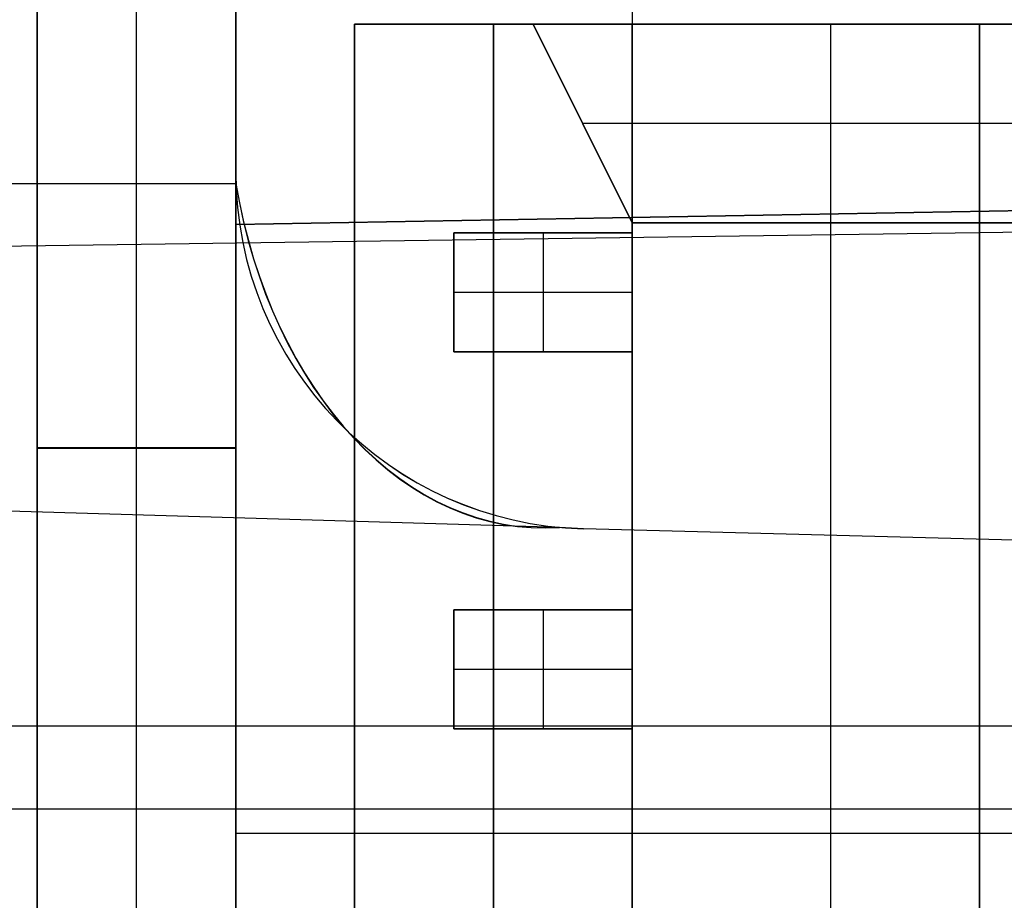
# Model space of a CAD drawing. Extents: x -8 to 8, y 0 to 107.
# Tile 180 of 256: x -6.46 to -3.98, y 29.24 to 31.46. Entities that reach past the tile are written whole.
import ezdxf

# ---------------------------------------------------------------- set-up
doc = ezdxf.new("R2010")
doc.units = 0
doc.layers.add('COUPLER_CASE', color=7, linetype='CONTINUOUS')
doc.layers.add('COUPLER_PCB', color=7, linetype='CONTINUOUS')

msp = doc.modelspace()

# ---------------------------------------------------------------- linework, layer by layer
at = {"layer": 'COUPLER_CASE', "color": 254}
for p, q in [((-6.4153, 39.6006, 131.5816), (-6.4153, 24.6268, 131.5816)), ((-6.4153, 39.6006, 120.6078), (-6.4153, 24.6268, 120.6078)), ((-6.4153, 39.6006, 113.5816), (-6.4153, 24.6268, 113.5816)), ((-6.4153, 39.6006, 102.6078), (-6.4153, 24.6268, 102.6078)), ((-6.4153, 21.1686, 50.6078), (-6.4153, 39.6006, 50.6078)), ((-6.4153, 39.6006, 98.1583), (-6.4153, 21.1686, 98.1583)), ((-6.4153, 39.6006, 44.5816), (-6.4153, 21.1668, 44.5816)), ((-6.4153, 39.6006, 126.0947), (-6.4153, 24.6268, 126.0947)), ((-6.4153, 39.6006, 108.0947), (-6.4153, 24.6268, 108.0947)), ((-6.4153, 21.1686, 74.3831), (-6.4153, 39.6006, 74.3831)), ((-6.4153, 23.8885, 32.5947), (-6.4153, 39.6006, 32.5947)), ((-6.1653, 24.6202, 131.5882), (-6.1653, 39.6071, 131.5882)), ((-6.1653, 24.6202, 120.6013), (-6.1653, 39.6071, 120.6013)), ((-6.1653, 24.6202, 113.5882), (-6.1653, 39.6071, 113.5882)), ((-6.1653, 24.6202, 102.6013), (-6.1653, 39.6071, 102.6013)), ((-6.1653, 21.1621, 50.6013), (-6.1653, 39.6071, 50.6013)), ((-6.1653, 21.1621, 98.1648), (-6.1653, 39.6071, 98.1648)), ((-6.1653, 21.1602, 44.5882), (-6.1653, 39.6071, 44.5882)), ((-5.9153, 39.6137, 113.5947), (-5.9153, 24.6137, 113.5947)), ((-5.9153, 24.6137, 102.5947), (-5.9153, 39.6137, 102.5947)), ((-5.9153, 39.6137, 131.5947), (-5.9153, 24.6137, 131.5947)), ((-5.9153, 24.6137, 120.5947), (-5.9153, 39.6137, 120.5947)), ((-5.9153, 39.6137, 98.1714), (-5.9153, 21.1555, 98.1714)), ((-5.9153, 21.1555, 50.5947), (-5.9153, 39.6137, 50.5947)), ((-5.9153, 39.6137, 44.5947), (-5.9153, 21.1537, 44.5947)), ((-6.4153, 23.8885, 20.6078), (-6.4153, 33.6507, 20.6078)), ((-6.1653, 23.8951, 20.6013), (-6.1653, 33.6573, 20.6013)), ((-5.9153, 23.9016, 20.5947), (-5.9153, 33.6638, 20.5947)), ((-5.9153, 32.1474, 18.5905), (-5.9153, 30.9474, 18.5905)), ((-4.9153, 30.9649, 18.5731), (-4.9153, 32.13, 18.5731)), ((-5.9153, 31.0803, 144.7938), (-5.9153, 31.8696, 144.7938)), ((-5.9153, 31.0803, 143.0592), (-5.9153, 31.0803, 144.7938)), ((-5.9153, 27.8696, 143.0592), (-5.9153, 31.0803, 143.0592)), ((-8.4023, 31.0505, 144.8589), (-5.9149, 31.0505, 144.7938)), ((-5.9153, 30.9474, 8.3373), (-2.6153, 31.005, 8.2509)), ((-5.9153, 30.9474, 13.4207), (-2.6153, 31.005, 13.4207)), ((-7.6363, 30.8775, 5.8815), (-0.0703, 30.9821, 5.6834)), ((-3.9153, 30.9823, 18.5556), (-5.9153, 30.9474, 18.5905)), ((-4.2653, 30.9762, 8.2941), (-4.2653, 30.9762, 18.5617)), ((-5.9153, 30.9474, 8.3373), (-5.9153, 27.5597, 8.3373)), ((-5.9153, 30.9474, 18.5905), (-5.9153, 30.9474, 8.3373)), ((-5.9153, 30.3846, 50.5947), (-6.4153, 30.3846, 50.6078)), ((-6.4153, 30.3846, 98.1583), (-5.9153, 30.3846, 98.1714)), ((-6.4153, 30.3846, 50.6078), (-6.4153, 30.3846, 98.1583)), ((-6.4153, 30.3837, 20.6078), (-6.4153, 30.3837, 44.5816)), ((-6.4153, 30.3837, 44.5816), (-5.9153, 30.3837, 44.5947)), ((-5.0992, 30.1842, 145.5814), (-7.6363, 30.2586, 145.515)), ((-5.0389, 30.1806, 145.583), (-5.0992, 30.1842, 145.5814)), ((1.4297, 30.0112, 143.2515), (-5.0389, 30.1806, 143.0821)), ((-0.0703, 30.0505, 145.7131), (-5.0389, 30.1806, 145.583)), ((-5.0389, 30.1806, 145.583), (-5.0389, 30.1806, 143.0821)), ((-0.0703, 30.0505, 144.3976), (-5.0389, 30.1806, 144.3976)), ((-0.0703, 29.6835, 5.6834), (-7.6363, 29.6835, 5.8815)), ((-7.6363, 29.4749, 145.515), (-0.0703, 29.4749, 145.7131)), ((-5.9153, 29.4749, 143.0592), (1.4297, 29.4749, 143.2515)), ((1.4297, 29.4126, 8.145), (-5.9153, 29.4126, 8.3373))]:
    msp.add_line(p, q, dxfattribs=at)
at = {"layer": 'COUPLER_CASE', "color": 254, "extrusion": (-0.026177, -9.96332e-14, 0.999657)}
msp.add_arc((-31.0805, -1.2683, 143.165), 0.9001, 270.0095, 358.5102, dxfattribs=at)
at = {"layer": 'COUPLER_CASE', "color": 254, "extrusion": (0.026177, 5.48372e-12, 0.999657)}
msp.add_arc((31.0803, 8.8039, 144.5893), 0.8997, 90, 91.898, dxfattribs=at)
at = {"layer": 'COUPLER_CASE', "color": 254}
msp.add_arc((-5.0153, 31.0803, 144.3211), 0.9, 180, 268.5, dxfattribs=at)
at = {"layer": 'COUPLER_CASE', "color": 254, "extrusion": (-0.703964, -0.017242, 0.710027)}
msp.add_arc((-31.3999, 99.3811, 106.4359), 1.1006, 281.2072, 2.0259, dxfattribs=at)
at = {"layer": 'COUPLER_CASE', "color": 254, "extrusion": (-0.703934, -0.017186, 0.710057)}
msp.add_arc((-31.4022, 99.3768, 106.4419), 1.1031, 281.3229, 1.9166, dxfattribs=at)
at = {"layer": 'COUPLER_PCB', "color": 254}
for p, q in [((-5.616, 20.0517, 79.9105), (-5.616, 31.4517, 79.9105)), ((-5.616, 31.4517, 79.9105), (-1.666, 31.4517, 79.9105)), ((-1.666, 31.4517, 95.4105), (-5.616, 31.4517, 95.4105)), ((-5.616, 31.4517, 95.4105), (-5.616, 20.0517, 95.4105)), ((-5.616, 31.4517, 95.4105), (-5.616, 31.4517, 92.6605)), ((-5.616, 31.4517, 92.6605), (-5.616, 20.6517, 92.6605)), ((-5.616, 20.6517, 82.6605), (-5.616, 31.4517, 82.6605)), ((-5.616, 31.4517, 82.6605), (-5.616, 31.4517, 79.9105)), ((-5.166, 31.4517, 92.6605), (-5.616, 31.4517, 92.6605)), ((-5.616, 31.4517, 82.6605), (-5.166, 31.4517, 82.6605)), ((-5.166, 31.4517, 94.0355), (-5.616, 31.4517, 94.0355)), ((-5.166, 31.4517, 81.2855), (-5.616, 31.4517, 81.2855)), ((-5.616, 20.0517, 54.4105), (-5.616, 31.4517, 54.4105)), ((-5.616, 31.4517, 54.4105), (-1.666, 31.4517, 54.4105)), ((-1.666, 31.4517, 69.9105), (-5.616, 31.4517, 69.9105)), ((-5.616, 31.4517, 69.9105), (-5.616, 20.0517, 69.9105)), ((-5.616, 31.4517, 69.9105), (-5.616, 31.4517, 67.1605)), ((-5.616, 31.4517, 67.1605), (-5.616, 20.6517, 67.1605)), ((-5.616, 20.6517, 57.1605), (-5.616, 31.4517, 57.1605)), ((-5.616, 31.4517, 57.1605), (-5.616, 31.4517, 54.4105)), ((-5.166, 31.4517, 67.1605), (-5.616, 31.4517, 67.1605)), ((-5.616, 31.4517, 57.1605), (-5.166, 31.4517, 57.1605)), ((-5.166, 31.4517, 68.5355), (-5.616, 31.4517, 68.5355)), ((-5.166, 31.4517, 55.7855), (-5.616, 31.4517, 55.7855)), ((-5.266, 20.6517, 92.6605), (-5.266, 31.4517, 92.6605)), ((-5.266, 31.4517, 82.6605), (-5.266, 20.6517, 82.6605)), ((-5.266, 20.6517, 67.1605), (-5.266, 31.4517, 67.1605)), ((-5.266, 31.4517, 57.1605), (-5.266, 20.6517, 57.1605)), ((-2.916, 31.4517, 94.5105), (-5.166, 31.4517, 94.5105)), ((-5.166, 31.4517, 94.5105), (-5.166, 31.4517, 92.6605)), ((-5.166, 31.4517, 82.6605), (-5.166, 31.4517, 80.8105)), ((-5.166, 31.4517, 80.8105), (-2.916, 31.4517, 80.8105)), ((-5.166, 31.4517, 94.5105), (-4.916, 30.9517, 94.2605)), ((-4.916, 30.9517, 92.6605), (-5.166, 31.4517, 92.6605)), ((-5.166, 31.4517, 80.8105), (-4.916, 30.9517, 81.0605)), ((-5.166, 31.4517, 82.6605), (-4.916, 30.9517, 82.6605)), ((-4.916, 30.9517, 93.5855), (-5.166, 31.4517, 93.5855)), ((-4.916, 30.9517, 81.7355), (-5.166, 31.4517, 81.7355)), ((-2.916, 31.4517, 69.0105), (-5.166, 31.4517, 69.0105)), ((-5.166, 31.4517, 69.0105), (-5.166, 31.4517, 67.1605)), ((-5.166, 31.4517, 57.1605), (-5.166, 31.4517, 55.3105)), ((-5.166, 31.4517, 55.3105), (-2.916, 31.4517, 55.3105)), ((-5.166, 31.4517, 69.0105), (-4.916, 30.9517, 68.7605)), ((-4.916, 30.9517, 67.1605), (-5.166, 31.4517, 67.1605)), ((-5.166, 31.4517, 55.3105), (-4.916, 30.9517, 55.5605)), ((-5.166, 31.4517, 57.1605), (-4.916, 30.9517, 57.1605)), ((-4.916, 30.9517, 68.0855), (-5.166, 31.4517, 68.0855)), ((-4.916, 30.9517, 56.2355), (-5.166, 31.4517, 56.2355)), ((-4.916, 31.4517, 81.1605), (-4.916, 31.4517, 94.1605)), ((-4.916, 30.9517, 81.1605), (-4.916, 31.4517, 81.1605)), ((-4.916, 31.4517, 94.1605), (-4.916, 30.9517, 94.1605)), ((-3.916, 31.4517, 81.1605), (-4.916, 31.4517, 81.1605)), ((-4.916, 31.4517, 94.1605), (-3.916, 31.4517, 94.1605)), ((-4.916, 20.6517, 87.6605), (-4.916, 31.4517, 87.6605)), ((-1.916, 31.4517, 87.6605), (-4.916, 31.4517, 87.6605)), ((-4.916, 31.4517, 55.6605), (-4.916, 31.4517, 68.6605)), ((-4.916, 30.9517, 55.6605), (-4.916, 31.4517, 55.6605)), ((-4.916, 31.4517, 68.6605), (-4.916, 30.9517, 68.6605)), ((-3.916, 31.4517, 55.6605), (-4.916, 31.4517, 55.6605)), ((-4.916, 31.4517, 68.6605), (-3.916, 31.4517, 68.6605)), ((-4.916, 20.6517, 62.1605), (-4.916, 31.4517, 62.1605)), ((-1.916, 31.4517, 62.1605), (-4.916, 31.4517, 62.1605)), ((-4.416, 19.1517, 94.1605), (-4.416, 31.4517, 94.1605)), ((-4.416, 19.1517, 81.1605), (-4.416, 31.4517, 81.1605)), ((-4.416, 19.1517, 68.6605), (-4.416, 31.4517, 68.6605)), ((-4.416, 19.1517, 55.6605), (-4.416, 31.4517, 55.6605)), ((-4.041, 31.4517, 94.5105), (-4.041, 30.9517, 94.2605)), ((-4.041, 30.9517, 81.0605), (-4.041, 31.4517, 80.8105)), ((-4.041, 31.4517, 69.0105), (-4.041, 30.9517, 68.7605)), ((-4.041, 30.9517, 55.5605), (-4.041, 31.4517, 55.3105)), ((-5.041, 31.2017, 92.6605), (-5.041, 31.2017, 94.3855)), ((-3.041, 31.2017, 94.3855), (-5.041, 31.2017, 94.3855)), ((-3.041, 31.2017, 80.9355), (-5.041, 31.2017, 80.9355)), ((-5.041, 31.2017, 80.9355), (-5.041, 31.2017, 82.6605)), ((-5.041, 31.2017, 67.1605), (-5.041, 31.2017, 68.8855)), ((-3.041, 31.2017, 68.8855), (-5.041, 31.2017, 68.8855)), ((-3.041, 31.2017, 55.4355), (-5.041, 31.2017, 55.4355)), ((-5.041, 31.2017, 55.4355), (-5.041, 31.2017, 57.1605)), ((-4.916, 20.6517, 92.6605), (-4.916, 30.9517, 92.6605)), ((-4.916, 30.9517, 82.6605), (-4.916, 20.6517, 82.6605)), ((-4.916, 30.9517, 94.2605), (-4.916, 30.9517, 94.1605)), ((-4.916, 30.9517, 94.1605), (-4.916, 30.9517, 92.6605)), ((-3.166, 30.9517, 94.2605), (-4.916, 30.9517, 94.2605)), ((-4.916, 30.9517, 81.0605), (-3.166, 30.9517, 81.0605)), ((-4.916, 30.9517, 82.6605), (-4.916, 30.9517, 81.1605)), ((-4.916, 30.9517, 81.1605), (-4.916, 30.9517, 81.0605)), ((-4.916, 30.9517, 94.2605), (-4.916, 19.0517, 94.2605)), ((-4.916, 19.0517, 81.0605), (-4.916, 30.9517, 81.0605)), ((-4.916, 19.1517, 81.1605), (-4.916, 30.9517, 81.1605)), ((-4.916, 30.9517, 94.1605), (-4.916, 19.1517, 94.1605)), ((-4.916, 20.6517, 67.1605), (-4.916, 30.9517, 67.1605)), ((-4.916, 30.9517, 57.1605), (-4.916, 20.6517, 57.1605)), ((-4.916, 30.9517, 68.7605), (-4.916, 30.9517, 68.6605)), ((-4.916, 30.9517, 68.6605), (-4.916, 30.9517, 67.1605)), ((-3.166, 30.9517, 68.7605), (-4.916, 30.9517, 68.7605)), ((-4.916, 30.9517, 55.5605), (-3.166, 30.9517, 55.5605)), ((-4.916, 30.9517, 57.1605), (-4.916, 30.9517, 55.6605)), ((-4.916, 30.9517, 55.6605), (-4.916, 30.9517, 55.5605)), ((-4.916, 30.9517, 68.7605), (-4.916, 19.0517, 68.7605)), ((-4.916, 19.0517, 55.5605), (-4.916, 30.9517, 55.5605)), ((-4.916, 19.1517, 55.6605), (-4.916, 30.9517, 55.6605)), ((-4.916, 30.9517, 68.6605), (-4.916, 19.1517, 68.6605)), ((-4.041, 19.0517, 94.2605), (-4.041, 30.9517, 94.2605)), ((-4.041, 30.9517, 81.0605), (-4.041, 19.0517, 81.0605)), ((-4.041, 19.0517, 68.7605), (-4.041, 30.9517, 68.7605)), ((-4.041, 30.9517, 55.5605), (-4.041, 19.0517, 55.5605)), ((-5.366, 30.9267, 87.0505), (-4.916, 30.9267, 87.0055)), ((-5.366, 30.6267, 87.0505), (-5.366, 30.9267, 87.0505)), ((-5.366, 30.9267, 87.0505), (-5.366, 30.9267, 87.2505)), ((-5.366, 30.9267, 87.2505), (-4.916, 30.9267, 87.2955)), ((-5.366, 30.9267, 91.1305), (-4.916, 30.9267, 91.0855)), ((-5.366, 30.6267, 91.1305), (-5.366, 30.9267, 91.1305)), ((-5.366, 30.9267, 91.1305), (-5.366, 30.9267, 91.3305)), ((-5.366, 30.9267, 91.3305), (-4.916, 30.9267, 91.3755)), ((-5.366, 30.9267, 89.0905), (-4.916, 30.9267, 89.0455)), ((-5.366, 30.6267, 89.0905), (-5.366, 30.9267, 89.0905)), ((-5.366, 30.9267, 89.0905), (-5.366, 30.9267, 89.2905)), ((-5.366, 30.9267, 89.2905), (-4.916, 30.9267, 89.3355)), ((-5.366, 30.9267, 85.0105), (-4.916, 30.9267, 84.9655)), ((-5.366, 30.6267, 85.0105), (-5.366, 30.9267, 85.0105)), ((-5.366, 30.9267, 85.0105), (-5.366, 30.9267, 85.2105)), ((-5.366, 30.9267, 85.2105), (-4.916, 30.9267, 85.2555)), ((-5.366, 30.6267, 87.2505), (-5.366, 30.9267, 87.2505)), ((-5.366, 30.6267, 91.3305), (-5.366, 30.9267, 91.3305)), ((-5.366, 30.6267, 89.2905), (-5.366, 30.9267, 89.2905)), ((-5.366, 30.6267, 85.2105), (-5.366, 30.9267, 85.2105)), ((-4.916, 30.9267, 87.1505), (-5.366, 30.9267, 87.1505)), ((-4.916, 30.9267, 91.2305), (-5.366, 30.9267, 91.2305)), ((-4.916, 30.9267, 89.1905), (-5.366, 30.9267, 89.1905)), ((-4.916, 30.9267, 85.1105), (-5.366, 30.9267, 85.1105)), ((-5.366, 30.9267, 87.1505), (-5.366, 30.6267, 87.1505)), ((-5.366, 30.9267, 91.2305), (-5.366, 30.6267, 91.2305)), ((-5.366, 30.9267, 89.1905), (-5.366, 30.6267, 89.1905)), ((-5.366, 30.9267, 85.1105), (-5.366, 30.6267, 85.1105)), ((-5.366, 30.9267, 61.5505), (-4.916, 30.9267, 61.5055)), ((-5.366, 30.6267, 61.5505), (-5.366, 30.9267, 61.5505)), ((-5.366, 30.9267, 61.5505), (-5.366, 30.9267, 61.7505)), ((-5.366, 30.9267, 61.7505), (-4.916, 30.9267, 61.7955)), ((-5.366, 30.9267, 65.6305), (-4.916, 30.9267, 65.5855)), ((-5.366, 30.6267, 65.6305), (-5.366, 30.9267, 65.6305)), ((-5.366, 30.9267, 65.6305), (-5.366, 30.9267, 65.8305)), ((-5.366, 30.9267, 65.8305), (-4.916, 30.9267, 65.8755)), ((-5.366, 30.9267, 63.5905), (-4.916, 30.9267, 63.5455)), ((-5.366, 30.6267, 63.5905), (-5.366, 30.9267, 63.5905)), ((-5.366, 30.9267, 63.5905), (-5.366, 30.9267, 63.7905)), ((-5.366, 30.9267, 63.7905), (-4.916, 30.9267, 63.8355)), ((-5.366, 30.9267, 59.5105), (-4.916, 30.9267, 59.4655)), ((-5.366, 30.6267, 59.5105), (-5.366, 30.9267, 59.5105)), ((-5.366, 30.9267, 59.5105), (-5.366, 30.9267, 59.7105)), ((-5.366, 30.9267, 59.7105), (-4.916, 30.9267, 59.7555)), ((-5.366, 30.6267, 61.7505), (-5.366, 30.9267, 61.7505)), ((-5.366, 30.6267, 65.8305), (-5.366, 30.9267, 65.8305)), ((-5.366, 30.6267, 63.7905), (-5.366, 30.9267, 63.7905)), ((-5.366, 30.6267, 59.7105), (-5.366, 30.9267, 59.7105)), ((-4.916, 30.9267, 61.6505), (-5.366, 30.9267, 61.6505)), ((-4.916, 30.9267, 65.7305), (-5.366, 30.9267, 65.7305)), ((-4.916, 30.9267, 63.6905), (-5.366, 30.9267, 63.6905)), ((-4.916, 30.9267, 59.6105), (-5.366, 30.9267, 59.6105)), ((-5.366, 30.9267, 61.6505), (-5.366, 30.6267, 61.6505)), ((-5.366, 30.9267, 65.7305), (-5.366, 30.6267, 65.7305)), ((-5.366, 30.9267, 63.6905), (-5.366, 30.6267, 63.6905)), ((-5.366, 30.9267, 59.6105), (-5.366, 30.6267, 59.6105)), ((-5.141, 30.9267, 87.028), (-5.141, 30.6267, 87.028)), ((-5.141, 30.9267, 87.273), (-5.141, 30.9267, 87.028)), ((-5.141, 30.9267, 87.273), (-5.141, 30.6267, 87.273)), ((-5.141, 30.9267, 91.108), (-5.141, 30.6267, 91.108)), ((-5.141, 30.9267, 91.353), (-5.141, 30.9267, 91.108)), ((-5.141, 30.9267, 91.353), (-5.141, 30.6267, 91.353)), ((-5.141, 30.9267, 89.068), (-5.141, 30.6267, 89.068)), ((-5.141, 30.9267, 89.313), (-5.141, 30.9267, 89.068)), ((-5.141, 30.9267, 89.313), (-5.141, 30.6267, 89.313)), ((-5.141, 30.9267, 84.988), (-5.141, 30.6267, 84.988)), ((-5.141, 30.9267, 85.233), (-5.141, 30.9267, 84.988)), ((-5.141, 30.9267, 85.233), (-5.141, 30.6267, 85.233)), ((-5.141, 30.9267, 61.528), (-5.141, 30.6267, 61.528)), ((-5.141, 30.9267, 61.773), (-5.141, 30.9267, 61.528)), ((-5.141, 30.9267, 61.773), (-5.141, 30.6267, 61.773)), ((-5.141, 30.9267, 65.608), (-5.141, 30.6267, 65.608)), ((-5.141, 30.9267, 65.853), (-5.141, 30.9267, 65.608)), ((-5.141, 30.9267, 65.853), (-5.141, 30.6267, 65.853)), ((-5.141, 30.9267, 63.568), (-5.141, 30.6267, 63.568)), ((-5.141, 30.9267, 63.813), (-5.141, 30.9267, 63.568)), ((-5.141, 30.9267, 63.813), (-5.141, 30.6267, 63.813)), ((-5.141, 30.9267, 59.488), (-5.141, 30.6267, 59.488)), ((-5.141, 30.9267, 59.733), (-5.141, 30.9267, 59.488)), ((-5.141, 30.9267, 59.733), (-5.141, 30.6267, 59.733)), ((-4.916, 30.9267, 87.0055), (-4.916, 30.6267, 87.0055)), ((-4.916, 30.9267, 87.2955), (-4.916, 30.9267, 87.0055)), ((-4.916, 30.6267, 87.2955), (-4.916, 30.9267, 87.2955)), ((-4.916, 30.9267, 91.0855), (-4.916, 30.6267, 91.0855)), ((-4.916, 30.9267, 91.3755), (-4.916, 30.9267, 91.0855)), ((-4.916, 30.6267, 91.3755), (-4.916, 30.9267, 91.3755)), ((-4.916, 30.9267, 89.0455), (-4.916, 30.6267, 89.0455)), ((-4.916, 30.9267, 89.3355), (-4.916, 30.9267, 89.0455)), ((-4.916, 30.6267, 89.3355), (-4.916, 30.9267, 89.3355)), ((-4.916, 30.9267, 84.9655), (-4.916, 30.6267, 84.9655)), ((-4.916, 30.9267, 85.2555), (-4.916, 30.9267, 84.9655)), ((-4.916, 30.6267, 85.2555), (-4.916, 30.9267, 85.2555)), ((-4.916, 30.9267, 61.5055), (-4.916, 30.6267, 61.5055)), ((-4.916, 30.9267, 61.7955), (-4.916, 30.9267, 61.5055)), ((-4.916, 30.6267, 61.7955), (-4.916, 30.9267, 61.7955)), ((-4.916, 30.9267, 65.5855), (-4.916, 30.6267, 65.5855)), ((-4.916, 30.9267, 65.8755), (-4.916, 30.9267, 65.5855)), ((-4.916, 30.6267, 65.8755), (-4.916, 30.9267, 65.8755)), ((-4.916, 30.9267, 63.5455), (-4.916, 30.6267, 63.5455)), ((-4.916, 30.9267, 63.8355), (-4.916, 30.9267, 63.5455)), ((-4.916, 30.6267, 63.8355), (-4.916, 30.9267, 63.8355)), ((-4.916, 30.9267, 59.4655), (-4.916, 30.6267, 59.4655)), ((-4.916, 30.9267, 59.7555), (-4.916, 30.9267, 59.4655)), ((-4.916, 30.6267, 59.7555), (-4.916, 30.9267, 59.7555)), ((-5.366, 30.7767, 87.0505), (-4.916, 30.7767, 87.0055)), ((-5.366, 30.7767, 87.2505), (-4.916, 30.7767, 87.2955)), ((-5.366, 30.7767, 91.1305), (-4.916, 30.7767, 91.0855)), ((-5.366, 30.7767, 91.3305), (-4.916, 30.7767, 91.3755)), ((-5.366, 30.7767, 89.0905), (-4.916, 30.7767, 89.0455)), ((-5.366, 30.7767, 89.2905), (-4.916, 30.7767, 89.3355)), ((-5.366, 30.7767, 85.0105), (-4.916, 30.7767, 84.9655)), ((-5.366, 30.7767, 85.2105), (-4.916, 30.7767, 85.2555)), ((-5.366, 30.7767, 87.0505), (-5.366, 30.7767, 87.2505)), ((-5.366, 30.7767, 91.1305), (-5.366, 30.7767, 91.3305)), ((-5.366, 30.7767, 89.0905), (-5.366, 30.7767, 89.2905)), ((-5.366, 30.7767, 85.0105), (-5.366, 30.7767, 85.2105)), ((-5.366, 30.7767, 61.5505), (-4.916, 30.7767, 61.5055)), ((-5.366, 30.7767, 61.7505), (-4.916, 30.7767, 61.7955)), ((-5.366, 30.7767, 65.6305), (-4.916, 30.7767, 65.5855)), ((-5.366, 30.7767, 65.8305), (-4.916, 30.7767, 65.8755)), ((-5.366, 30.7767, 63.5905), (-4.916, 30.7767, 63.5455)), ((-5.366, 30.7767, 63.7905), (-4.916, 30.7767, 63.8355)), ((-5.366, 30.7767, 59.5105), (-4.916, 30.7767, 59.4655)), ((-5.366, 30.7767, 59.7105), (-4.916, 30.7767, 59.7555)), ((-5.366, 30.7767, 61.5505), (-5.366, 30.7767, 61.7505)), ((-5.366, 30.7767, 65.6305), (-5.366, 30.7767, 65.8305)), ((-5.366, 30.7767, 63.5905), (-5.366, 30.7767, 63.7905)), ((-5.366, 30.7767, 59.5105), (-5.366, 30.7767, 59.7105)), ((-5.366, 30.6267, 87.0505), (-5.366, 30.6267, 87.2505)), ((-4.916, 30.6267, 87.0055), (-5.366, 30.6267, 87.0505)), ((-5.366, 30.6267, 87.2505), (-4.916, 30.6267, 87.2955)), ((-5.366, 30.6267, 91.1305), (-5.366, 30.6267, 91.3305)), ((-4.916, 30.6267, 91.0855), (-5.366, 30.6267, 91.1305)), ((-5.366, 30.6267, 91.3305), (-4.916, 30.6267, 91.3755)), ((-5.366, 30.6267, 89.0905), (-5.366, 30.6267, 89.2905)), ((-4.916, 30.6267, 89.0455), (-5.366, 30.6267, 89.0905)), ((-5.366, 30.6267, 89.2905), (-4.916, 30.6267, 89.3355)), ((-5.366, 30.6267, 85.0105), (-5.366, 30.6267, 85.2105)), ((-4.916, 30.6267, 84.9655), (-5.366, 30.6267, 85.0105)), ((-5.366, 30.6267, 85.2105), (-4.916, 30.6267, 85.2555)), ((-4.916, 30.6267, 87.1505), (-5.366, 30.6267, 87.1505)), ((-4.916, 30.6267, 91.2305), (-5.366, 30.6267, 91.2305)), ((-4.916, 30.6267, 89.1905), (-5.366, 30.6267, 89.1905)), ((-4.916, 30.6267, 85.1105), (-5.366, 30.6267, 85.1105)), ((-5.366, 30.6267, 61.5505), (-5.366, 30.6267, 61.7505)), ((-4.916, 30.6267, 61.5055), (-5.366, 30.6267, 61.5505)), ((-5.366, 30.6267, 61.7505), (-4.916, 30.6267, 61.7955)), ((-5.366, 30.6267, 65.6305), (-5.366, 30.6267, 65.8305)), ((-4.916, 30.6267, 65.5855), (-5.366, 30.6267, 65.6305)), ((-5.366, 30.6267, 65.8305), (-4.916, 30.6267, 65.8755)), ((-5.366, 30.6267, 63.5905), (-5.366, 30.6267, 63.7905)), ((-4.916, 30.6267, 63.5455), (-5.366, 30.6267, 63.5905)), ((-5.366, 30.6267, 63.7905), (-4.916, 30.6267, 63.8355)), ((-5.366, 30.6267, 59.5105), (-5.366, 30.6267, 59.7105)), ((-4.916, 30.6267, 59.4655), (-5.366, 30.6267, 59.5105)), ((-5.366, 30.6267, 59.7105), (-4.916, 30.6267, 59.7555)), ((-4.916, 30.6267, 61.6505), (-5.366, 30.6267, 61.6505)), ((-4.916, 30.6267, 65.7305), (-5.366, 30.6267, 65.7305)), ((-4.916, 30.6267, 63.6905), (-5.366, 30.6267, 63.6905)), ((-4.916, 30.6267, 59.6105), (-5.366, 30.6267, 59.6105)), ((-5.141, 30.6267, 87.273), (-5.141, 30.6267, 87.028)), ((-5.141, 30.6267, 91.353), (-5.141, 30.6267, 91.108)), ((-5.141, 30.6267, 89.313), (-5.141, 30.6267, 89.068)), ((-5.141, 30.6267, 85.233), (-5.141, 30.6267, 84.988)), ((-5.141, 30.6267, 61.773), (-5.141, 30.6267, 61.528)), ((-5.141, 30.6267, 65.853), (-5.141, 30.6267, 65.608)), ((-5.141, 30.6267, 63.813), (-5.141, 30.6267, 63.568)), ((-5.141, 30.6267, 59.733), (-5.141, 30.6267, 59.488)), ((-4.916, 30.6267, 87.0055), (-4.916, 30.6267, 87.2955)), ((-4.916, 30.6267, 91.0855), (-4.916, 30.6267, 91.3755)), ((-4.916, 30.6267, 89.0455), (-4.916, 30.6267, 89.3355)), ((-4.916, 30.6267, 84.9655), (-4.916, 30.6267, 85.2555)), ((-4.916, 30.6267, 61.5055), (-4.916, 30.6267, 61.7955)), ((-4.916, 30.6267, 65.5855), (-4.916, 30.6267, 65.8755)), ((-4.916, 30.6267, 63.5455), (-4.916, 30.6267, 63.8355)), ((-4.916, 30.6267, 59.4655), (-4.916, 30.6267, 59.7555)), ((-5.366, 29.9767, 86.0305), (-4.916, 29.9767, 85.9855)), ((-5.366, 29.6767, 86.0305), (-5.366, 29.9767, 86.0305)), ((-5.366, 29.9767, 86.0305), (-5.366, 29.9767, 86.2305)), ((-5.366, 29.9767, 86.2305), (-4.916, 29.9767, 86.2755)), ((-5.366, 29.9767, 90.1105), (-4.916, 29.9767, 90.0655)), ((-5.366, 29.6767, 90.1105), (-5.366, 29.9767, 90.1105)), ((-5.366, 29.9767, 90.1105), (-5.366, 29.9767, 90.3105)), ((-5.366, 29.9767, 90.3105), (-4.916, 29.9767, 90.3555)), ((-5.366, 29.9767, 88.0705), (-4.916, 29.9767, 88.0255)), ((-5.366, 29.6767, 88.0705), (-5.366, 29.9767, 88.0705)), ((-5.366, 29.9767, 88.0705), (-5.366, 29.9767, 88.2705)), ((-5.366, 29.9767, 88.2705), (-4.916, 29.9767, 88.3155)), ((-5.366, 29.9767, 83.9905), (-4.916, 29.9767, 83.9455)), ((-5.366, 29.6767, 83.9905), (-5.366, 29.9767, 83.9905)), ((-5.366, 29.9767, 83.9905), (-5.366, 29.9767, 84.1905)), ((-5.366, 29.9767, 84.1905), (-4.916, 29.9767, 84.2355)), ((-5.366, 29.6767, 86.2305), (-5.366, 29.9767, 86.2305)), ((-5.366, 29.6767, 90.3105), (-5.366, 29.9767, 90.3105)), ((-5.366, 29.6767, 88.2705), (-5.366, 29.9767, 88.2705)), ((-5.366, 29.6767, 84.1905), (-5.366, 29.9767, 84.1905)), ((-4.916, 29.9767, 86.1305), (-5.366, 29.9767, 86.1305)), ((-4.916, 29.9767, 90.2105), (-5.366, 29.9767, 90.2105)), ((-4.916, 29.9767, 88.1705), (-5.366, 29.9767, 88.1705)), ((-4.916, 29.9767, 84.0905), (-5.366, 29.9767, 84.0905)), ((-5.366, 29.9767, 86.1305), (-5.366, 29.6767, 86.1305)), ((-5.366, 29.9767, 90.2105), (-5.366, 29.6767, 90.2105)), ((-5.366, 29.9767, 88.1705), (-5.366, 29.6767, 88.1705)), ((-5.366, 29.9767, 84.0905), (-5.366, 29.6767, 84.0905)), ((-5.366, 29.9767, 60.5305), (-4.916, 29.9767, 60.4855)), ((-5.366, 29.6767, 60.5305), (-5.366, 29.9767, 60.5305)), ((-5.366, 29.9767, 60.5305), (-5.366, 29.9767, 60.7305)), ((-5.366, 29.9767, 60.7305), (-4.916, 29.9767, 60.7755)), ((-5.366, 29.9767, 64.6105), (-4.916, 29.9767, 64.5655)), ((-5.366, 29.6767, 64.6105), (-5.366, 29.9767, 64.6105)), ((-5.366, 29.9767, 64.6105), (-5.366, 29.9767, 64.8105)), ((-5.366, 29.9767, 64.8105), (-4.916, 29.9767, 64.8555)), ((-5.366, 29.9767, 62.5705), (-4.916, 29.9767, 62.5255)), ((-5.366, 29.6767, 62.5705), (-5.366, 29.9767, 62.5705)), ((-5.366, 29.9767, 62.5705), (-5.366, 29.9767, 62.7705)), ((-5.366, 29.9767, 62.7705), (-4.916, 29.9767, 62.8155)), ((-5.366, 29.9767, 58.4905), (-4.916, 29.9767, 58.4455)), ((-5.366, 29.6767, 58.4905), (-5.366, 29.9767, 58.4905)), ((-5.366, 29.9767, 58.4905), (-5.366, 29.9767, 58.6905)), ((-5.366, 29.9767, 58.6905), (-4.916, 29.9767, 58.7355)), ((-5.366, 29.6767, 60.7305), (-5.366, 29.9767, 60.7305)), ((-5.366, 29.6767, 64.8105), (-5.366, 29.9767, 64.8105)), ((-5.366, 29.6767, 62.7705), (-5.366, 29.9767, 62.7705)), ((-5.366, 29.6767, 58.6905), (-5.366, 29.9767, 58.6905)), ((-4.916, 29.9767, 60.6305), (-5.366, 29.9767, 60.6305)), ((-4.916, 29.9767, 64.7105), (-5.366, 29.9767, 64.7105)), ((-4.916, 29.9767, 62.6705), (-5.366, 29.9767, 62.6705)), ((-4.916, 29.9767, 58.5905), (-5.366, 29.9767, 58.5905)), ((-5.366, 29.9767, 60.6305), (-5.366, 29.6767, 60.6305)), ((-5.366, 29.9767, 64.7105), (-5.366, 29.6767, 64.7105)), ((-5.366, 29.9767, 62.6705), (-5.366, 29.6767, 62.6705)), ((-5.366, 29.9767, 58.5905), (-5.366, 29.6767, 58.5905)), ((-5.141, 29.9767, 86.008), (-5.141, 29.6767, 86.008)), ((-5.141, 29.9767, 86.253), (-5.141, 29.9767, 86.008)), ((-5.141, 29.9767, 86.253), (-5.141, 29.6767, 86.253)), ((-5.141, 29.9767, 90.088), (-5.141, 29.6767, 90.088)), ((-5.141, 29.9767, 90.333), (-5.141, 29.9767, 90.088)), ((-5.141, 29.9767, 90.333), (-5.141, 29.6767, 90.333)), ((-5.141, 29.9767, 88.048), (-5.141, 29.6767, 88.048)), ((-5.141, 29.9767, 88.293), (-5.141, 29.9767, 88.048)), ((-5.141, 29.9767, 88.293), (-5.141, 29.6767, 88.293)), ((-5.141, 29.9767, 83.968), (-5.141, 29.6767, 83.968)), ((-5.141, 29.9767, 84.213), (-5.141, 29.9767, 83.968)), ((-5.141, 29.9767, 84.213), (-5.141, 29.6767, 84.213)), ((-5.141, 29.9767, 60.508), (-5.141, 29.6767, 60.508)), ((-5.141, 29.9767, 60.753), (-5.141, 29.9767, 60.508)), ((-5.141, 29.9767, 60.753), (-5.141, 29.6767, 60.753)), ((-5.141, 29.9767, 64.588), (-5.141, 29.6767, 64.588)), ((-5.141, 29.9767, 64.833), (-5.141, 29.9767, 64.588)), ((-5.141, 29.9767, 64.833), (-5.141, 29.6767, 64.833)), ((-5.141, 29.9767, 62.548), (-5.141, 29.6767, 62.548)), ((-5.141, 29.9767, 62.793), (-5.141, 29.9767, 62.548)), ((-5.141, 29.9767, 62.793), (-5.141, 29.6767, 62.793)), ((-5.141, 29.9767, 58.468), (-5.141, 29.6767, 58.468)), ((-5.141, 29.9767, 58.713), (-5.141, 29.9767, 58.468)), ((-5.141, 29.9767, 58.713), (-5.141, 29.6767, 58.713)), ((-4.916, 29.9767, 85.9855), (-4.916, 29.6767, 85.9855)), ((-4.916, 29.9767, 86.2755), (-4.916, 29.9767, 85.9855)), ((-4.916, 29.6767, 86.2755), (-4.916, 29.9767, 86.2755)), ((-4.916, 29.9767, 90.0655), (-4.916, 29.6767, 90.0655)), ((-4.916, 29.9767, 90.3555), (-4.916, 29.9767, 90.0655)), ((-4.916, 29.6767, 90.3555), (-4.916, 29.9767, 90.3555)), ((-4.916, 29.9767, 88.0255), (-4.916, 29.6767, 88.0255)), ((-4.916, 29.9767, 88.3155), (-4.916, 29.9767, 88.0255)), ((-4.916, 29.6767, 88.3155), (-4.916, 29.9767, 88.3155)), ((-4.916, 29.9767, 83.9455), (-4.916, 29.6767, 83.9455)), ((-4.916, 29.9767, 84.2355), (-4.916, 29.9767, 83.9455)), ((-4.916, 29.6767, 84.2355), (-4.916, 29.9767, 84.2355)), ((-4.916, 29.9767, 60.4855), (-4.916, 29.6767, 60.4855)), ((-4.916, 29.9767, 60.7755), (-4.916, 29.9767, 60.4855)), ((-4.916, 29.6767, 60.7755), (-4.916, 29.9767, 60.7755)), ((-4.916, 29.9767, 64.5655), (-4.916, 29.6767, 64.5655)), ((-4.916, 29.9767, 64.8555), (-4.916, 29.9767, 64.5655)), ((-4.916, 29.6767, 64.8555), (-4.916, 29.9767, 64.8555)), ((-4.916, 29.9767, 62.5255), (-4.916, 29.6767, 62.5255)), ((-4.916, 29.9767, 62.8155), (-4.916, 29.9767, 62.5255)), ((-4.916, 29.6767, 62.8155), (-4.916, 29.9767, 62.8155)), ((-4.916, 29.9767, 58.4455), (-4.916, 29.6767, 58.4455)), ((-4.916, 29.9767, 58.7355), (-4.916, 29.9767, 58.4455)), ((-4.916, 29.6767, 58.7355), (-4.916, 29.9767, 58.7355)), ((-5.366, 29.8267, 86.0305), (-4.916, 29.8267, 85.9855)), ((-5.366, 29.8267, 86.2305), (-4.916, 29.8267, 86.2755)), ((-5.366, 29.8267, 90.1105), (-4.916, 29.8267, 90.0655)), ((-5.366, 29.8267, 90.3105), (-4.916, 29.8267, 90.3555)), ((-5.366, 29.8267, 88.0705), (-4.916, 29.8267, 88.0255)), ((-5.366, 29.8267, 88.2705), (-4.916, 29.8267, 88.3155)), ((-5.366, 29.8267, 83.9905), (-4.916, 29.8267, 83.9455)), ((-5.366, 29.8267, 84.1905), (-4.916, 29.8267, 84.2355)), ((-5.366, 29.8267, 86.0305), (-5.366, 29.8267, 86.2305)), ((-5.366, 29.8267, 90.1105), (-5.366, 29.8267, 90.3105)), ((-5.366, 29.8267, 88.0705), (-5.366, 29.8267, 88.2705)), ((-5.366, 29.8267, 83.9905), (-5.366, 29.8267, 84.1905)), ((-5.366, 29.8267, 60.5305), (-4.916, 29.8267, 60.4855)), ((-5.366, 29.8267, 60.7305), (-4.916, 29.8267, 60.7755)), ((-5.366, 29.8267, 64.6105), (-4.916, 29.8267, 64.5655)), ((-5.366, 29.8267, 64.8105), (-4.916, 29.8267, 64.8555)), ((-5.366, 29.8267, 62.5705), (-4.916, 29.8267, 62.5255)), ((-5.366, 29.8267, 62.7705), (-4.916, 29.8267, 62.8155)), ((-5.366, 29.8267, 58.4905), (-4.916, 29.8267, 58.4455)), ((-5.366, 29.8267, 58.6905), (-4.916, 29.8267, 58.7355)), ((-5.366, 29.8267, 60.5305), (-5.366, 29.8267, 60.7305)), ((-5.366, 29.8267, 64.6105), (-5.366, 29.8267, 64.8105)), ((-5.366, 29.8267, 62.5705), (-5.366, 29.8267, 62.7705)), ((-5.366, 29.8267, 58.4905), (-5.366, 29.8267, 58.6905)), ((-5.366, 29.6767, 86.0305), (-5.366, 29.6767, 86.2305)), ((-4.916, 29.6767, 85.9855), (-5.366, 29.6767, 86.0305)), ((-5.366, 29.6767, 86.2305), (-4.916, 29.6767, 86.2755)), ((-5.366, 29.6767, 90.1105), (-5.366, 29.6767, 90.3105)), ((-4.916, 29.6767, 90.0655), (-5.366, 29.6767, 90.1105)), ((-5.366, 29.6767, 90.3105), (-4.916, 29.6767, 90.3555)), ((-5.366, 29.6767, 88.0705), (-5.366, 29.6767, 88.2705)), ((-4.916, 29.6767, 88.0255), (-5.366, 29.6767, 88.0705)), ((-5.366, 29.6767, 88.2705), (-4.916, 29.6767, 88.3155)), ((-5.366, 29.6767, 83.9905), (-5.366, 29.6767, 84.1905)), ((-4.916, 29.6767, 83.9455), (-5.366, 29.6767, 83.9905)), ((-5.366, 29.6767, 84.1905), (-4.916, 29.6767, 84.2355)), ((-4.916, 29.6767, 86.1305), (-5.366, 29.6767, 86.1305)), ((-4.916, 29.6767, 90.2105), (-5.366, 29.6767, 90.2105)), ((-4.916, 29.6767, 88.1705), (-5.366, 29.6767, 88.1705)), ((-4.916, 29.6767, 84.0905), (-5.366, 29.6767, 84.0905)), ((-5.366, 29.6767, 60.5305), (-5.366, 29.6767, 60.7305)), ((-4.916, 29.6767, 60.4855), (-5.366, 29.6767, 60.5305)), ((-5.366, 29.6767, 60.7305), (-4.916, 29.6767, 60.7755)), ((-5.366, 29.6767, 64.6105), (-5.366, 29.6767, 64.8105)), ((-4.916, 29.6767, 64.5655), (-5.366, 29.6767, 64.6105)), ((-5.366, 29.6767, 64.8105), (-4.916, 29.6767, 64.8555)), ((-5.366, 29.6767, 62.5705), (-5.366, 29.6767, 62.7705)), ((-4.916, 29.6767, 62.5255), (-5.366, 29.6767, 62.5705)), ((-5.366, 29.6767, 62.7705), (-4.916, 29.6767, 62.8155)), ((-5.366, 29.6767, 58.4905), (-5.366, 29.6767, 58.6905)), ((-4.916, 29.6767, 58.4455), (-5.366, 29.6767, 58.4905)), ((-5.366, 29.6767, 58.6905), (-4.916, 29.6767, 58.7355)), ((-4.916, 29.6767, 60.6305), (-5.366, 29.6767, 60.6305)), ((-4.916, 29.6767, 64.7105), (-5.366, 29.6767, 64.7105)), ((-4.916, 29.6767, 62.6705), (-5.366, 29.6767, 62.6705)), ((-4.916, 29.6767, 58.5905), (-5.366, 29.6767, 58.5905)), ((-5.141, 29.6767, 86.253), (-5.141, 29.6767, 86.008)), ((-5.141, 29.6767, 90.333), (-5.141, 29.6767, 90.088)), ((-5.141, 29.6767, 88.293), (-5.141, 29.6767, 88.048)), ((-5.141, 29.6767, 84.213), (-5.141, 29.6767, 83.968)), ((-5.141, 29.6767, 60.753), (-5.141, 29.6767, 60.508)), ((-5.141, 29.6767, 64.833), (-5.141, 29.6767, 64.588)), ((-5.141, 29.6767, 62.793), (-5.141, 29.6767, 62.548)), ((-5.141, 29.6767, 58.713), (-5.141, 29.6767, 58.468)), ((-4.916, 29.6767, 85.9855), (-4.916, 29.6767, 86.2755)), ((-4.916, 29.6767, 90.0655), (-4.916, 29.6767, 90.3555)), ((-4.916, 29.6767, 88.0255), (-4.916, 29.6767, 88.3155)), ((-4.916, 29.6767, 83.9455), (-4.916, 29.6767, 84.2355)), ((-4.916, 29.6767, 60.4855), (-4.916, 29.6767, 60.7755)), ((-4.916, 29.6767, 64.5655), (-4.916, 29.6767, 64.8555)), ((-4.916, 29.6767, 62.5255), (-4.916, 29.6767, 62.8155)), ((-4.916, 29.6767, 58.4455), (-4.916, 29.6767, 58.7355))]:
    msp.add_line(p, q, dxfattribs=at)

doc.saveas('drawing.dxf')
